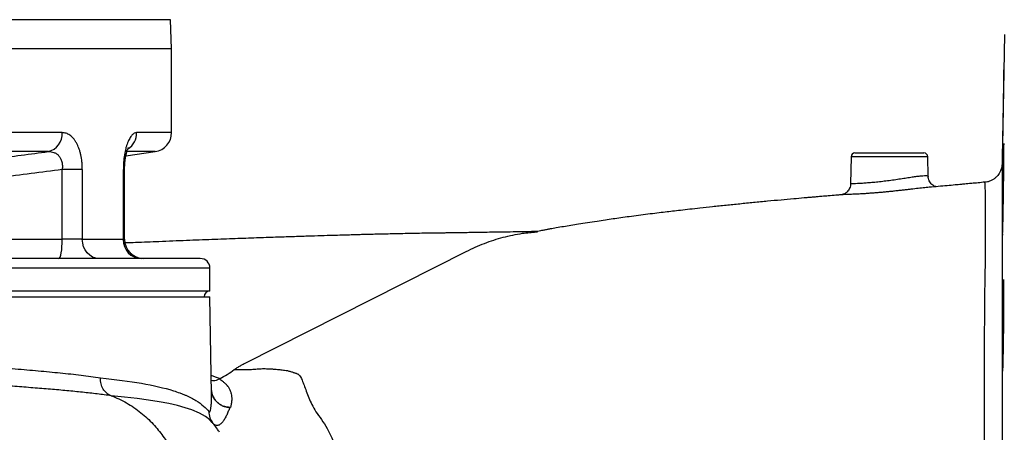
# Model space of a CAD drawing. Header units: millimetres. Extents: x 1566 to 6379, y 1263 to 6912.
# Tile 7 of 18: x 3351 to 4379, y 2247 to 2678. Entities that reach past the tile are written whole.
import ezdxf

# ---------------------------------------------------------------- set-up
doc = ezdxf.new("R2010")
doc.units = ezdxf.units.MM
doc.header["$LTSCALE"] = 2

msp = doc.modelspace()

# ---------------------------------------------------------------- linework, layer by layer
at = {"color": 8, "linetype": 'Continuous', "lineweight": 25}
for p, q in [((3508.2, 2678), (2010.3, 2678)), ((3509.3, 2560.1), (3472.8, 2560.1)), ((3492.1, 2540.3), (3462.9, 2540.3)), ((4299.3, 2535), (4219.2, 2535)), ((3460.2, 2521.6), (3458.9, 2521.6)), ((3460.2, 2448.7), (3458.9, 2448.7)), ((3549.3, 2418.7), (2759.3, 2418.7)), ((3552.7, 2256.4), (3552.5, 2256.7))]:
    msp.add_line(p, q, dxfattribs=at)
at = {"color": 7, "linetype": 'Continuous', "lineweight": 25}
for p, q in [((3509.3, 2647.7), (3508.2, 2678)), ((4379.3, 2662.7), (4376.9, 2527.4)), ((3509.3, 2647.7), (2025.8, 2647.7)), ((3509.3, 2560.1), (3509.3, 2647.7)), ((3395, 2560.1), (2025.8, 2560.1)), ((3380.4, 2540.3), (2040.9, 2540.3)), ((3461.5, 2536), (3492.1, 2540.3)), ((4219.2, 2535), (4218.7, 2506.8)), ((4223.2, 2538.9), (4295.3, 2538.9)), ((4299.7, 2514.5), (4299.3, 2535)), ((3416, 2521.6), (3395, 2521.6)), ((3395, 2448.7), (3395, 2521.6)), ((3416, 2521.6), (3416, 2448.7)), ((3458.9, 2448.7), (3458.9, 2521.6)), ((3460.2, 2448.7), (3460.2, 2521.6)), ((4358.8, 2508.3), (4358.8, 2508.3)), ((4208.4, 2495.2), (4208.3, 2495.2)), ((3327.5, 2448.7), (3395, 2448.7)), ((3416, 2448.7), (3395, 2448.7)), ((3416, 2448.7), (3458.9, 2448.7)), ((3539.3, 2428.7), (2759.3, 2428.7)), ((3586, 2319.4), (3817.1, 2436.1)), ((3549.3, 2394.7), (3549.3, 2418.7)), ((1969.3, 2388.7), (3549.3, 2388.7)), ((3549.3, 2394.7), (2759.3, 2394.7)), ((3551, 2287.4), (3549.3, 2388.7)), ((3559.3, 2302.9), (3559.3, 2302.9)), ((3551, 2287.3), (3551, 2287.4))]:
    msp.add_line(p, q, dxfattribs=at)
at = {"color": 7, "linetype": 'Continuous', "lineweight": 25, "flags": 128}
for points in [[(3391.6, 2428.7), (3392.2, 2429.1), (3392.9, 2430.2), (3393.5, 2432.1), (3394, 2434.6), (3394.5, 2437.6), (3394.8, 2441), (3395, 2444.8), (3395, 2448.7)], [(3433.5, 2428.7), (3430.1, 2429.1), (3426.8, 2430.2), (3423.8, 2432.1), (3421.2, 2434.6), (3419, 2437.6), (3417.4, 2441), (3416.4, 2444.8), (3416, 2448.7)], [(4378.4, 2406.7), (4378.3, 2405.6), (4378.2, 2403.1), (4378, 2399.4), (4377.9, 2394.5), (4377.7, 2388.6), (4377.6, 2381.8), (4377.5, 2374.5), (4377.4, 2366.6), (4377.3, 2358.5), (4377.2, 2350.5), (4377.2, 2342.7), (4377.1, 2335.3), (4377.1, 2328.6), (4377.2, 2322.8), (4377.2, 2318), (4377.3, 2314.3), (4377.4, 2311.9), (4377.5, 2310.9), (4377.6, 2311.2), (4377.8, 2312.8), (4377.9, 2315.8), (4378, 2320), (4378.2, 2325.2), (4378.3, 2331.5), (4378.4, 2338.5), (4378.5, 2346.1), (4378.6, 2354), (4378.7, 2362.1), (4378.8, 2370.1), (4378.8, 2377.8), (4378.8, 2384.9), (4378.8, 2392.8), (4378.8, 2392.8)]]:
    msp.add_lwpolyline(points, dxfattribs=at)
at = {"color": 8, "linetype": 'Continuous', "lineweight": 25, "flags": 128}
for points in [[(3550.7, 2306.7), (3554.8, 2305.1), (3559.9, 2303.2), (3559.9, 2303.2), (3559.9, 2303.2)], [(3551.8, 2257.4), (3549.3, 2260.1), (3544.6, 2263.6), (3538.3, 2267.2), (3530.5, 2270.5), (3523.3, 2272.9), (3515.3, 2275.1), (3506.3, 2277.1), (3496.3, 2279), (3485.2, 2280.8), (3473.2, 2282.4), (3460.1, 2283.9), (3446.2, 2285.3), (3446.2, 2285.3), (3446.2, 2285.3)]]:
    msp.add_lwpolyline(points, dxfattribs=at)
at = {"color": 7, "linetype": 'Continuous', "lineweight": 25}
for centre, radius, start, end in [((3375.8, 2558.9), 19.2, 283.81, 3.4261), ((3489.3, 2560.1), 20, 278, 0), ((4223.2, 2534.9), 4, 90, 179), ((4295.3, 2534.9), 4, 1, 90), ((3478.2, 2448), 19.4, 178.078, 267.9395), ((3480.2, 2448.7), 20, 180, 270), ((3539.3, 2418.7), 10, 0, 90), ((3549.3, 2388.7), 6, 90, 180)]:
    msp.add_arc(centre, radius, start, end, dxfattribs=at)
at = {"color": 8, "linetype": 'Continuous', "lineweight": 25}
msp.add_arc((3452.6, 2559.9), 20.2, 303.6778, 0.5142, dxfattribs=at)
at = {"color": 7, "linetype": 'Continuous', "lineweight": 25}
for points, knots in [([(4378.8, 2625.7), (4378.8, 2625.4), (4378.7, 2624.9), (4378.7, 2622.3), (4378.6, 2618.6), (4378.5, 2613.7), (4378.4, 2607.8), (4378.3, 2601), (4378.1, 2593.6), (4378, 2585.7), (4377.8, 2577.6), (4377.7, 2569.5), (4377.6, 2561.6), (4377.4, 2554.2), (4377.3, 2547.5), (4377.3, 2541.6), (4377.2, 2536.8), (4377.1, 2533.1), (4377.1, 2530.6), (4377.1, 2530.1), (4377.1, 2529.9)], [0, 0, 0, 0, 0.055544, 0.111089, 0.166634, 0.222184, 0.277734, 0.333291, 0.388848, 0.444412, 0.499975, 0.555543, 0.61111, 0.666676, 0.722242, 0.777801, 0.833359, 0.888909, 0.944458, 1, 1, 1, 1]), ([(4378.7, 2611.7), (4378.7, 2613.5), (4378.7, 2617.2), (4378.8, 2621.3), (4378.8, 2624.1), (4378.8, 2625.7), (4378.8, 2625.7), (4378.8, 2625.6)], [0, 0, 0, 0, 0.214625, 0.429249, 0.643874, 0.8585, 1, 1, 1, 1]), ([(4377.2, 2529.9), (4377.2, 2530), (4377.2, 2530), (4377.2, 2531.6), (4377.3, 2534.5), (4377.4, 2538.8), (4377.5, 2544), (4377.7, 2550.3), (4377.8, 2557.4), (4377.9, 2565), (4378.1, 2573), (4378.2, 2581.1), (4378.4, 2589.1), (4378.5, 2596.8), (4378.6, 2604.6), (4378.6, 2609.2), (4378.7, 2611.7)], [0, 0, 0, 0, 0.0513347, 0.1229237, 0.1945128, 0.2661098, 0.3377068, 0.409316, 0.4809253, 0.5525445, 0.6241638, 0.6957866, 0.7674094, 0.8390287, 0.910648, 1, 1, 1, 1]), ([(3416, 2521.6), (3416, 2523), (3416, 2524.3), (3415.9, 2526.9), (3415.8, 2528.2), (3415.3, 2532.1), (3414.9, 2534.6), (3414.2, 2538.2), (3413.9, 2539.3), (3413.2, 2541.6), (3412.8, 2542.7), (3411.7, 2545.9), (3410.8, 2547.8), (3409.3, 2550.4), (3408.8, 2551.2), (3407.8, 2552.8), (3407.2, 2553.5), (3405.5, 2555.5), (3404.3, 2556.6), (3402.4, 2557.9), (3401.7, 2558.3), (3400.4, 2558.9), (3399.7, 2559.2), (3397.7, 2559.9), (3396.4, 2560.1), (3395, 2560.1)], [0, 0, 0, 0, 0.0625, 0.0625, 0.125, 0.125, 0.25, 0.25, 0.3125, 0.3125, 0.375, 0.375, 0.5, 0.5, 0.5625, 0.5625, 0.625, 0.625, 0.75, 0.75, 0.8125, 0.8125, 0.875, 0.875, 1, 1, 1, 1]), ([(3472.8, 2560.1), (3472, 2560.1), (3471.1, 2559.9), (3469.9, 2559.2), (3469.5, 2558.9), (3468.7, 2558.3), (3468.3, 2557.9), (3467, 2556.6), (3466.3, 2555.5), (3465.1, 2553.4), (3464.7, 2552.7), (3464, 2551.2), (3463.7, 2550.4), (3463, 2548.6), (3462.7, 2547.7), (3462, 2545.8), (3461.7, 2544.7), (3460.9, 2541.6), (3460.4, 2539.3), (3460, 2536.3), (3459.9, 2535.7), (3459.7, 2534.5), (3459.6, 2533.9), (3459.4, 2532), (3459.3, 2530.7), (3459, 2526.9), (3458.9, 2524.3), (3458.9, 2521.6)], [0, 0, 0, 0, 0.125, 0.125, 0.1875, 0.1875, 0.25, 0.25, 0.375, 0.375, 0.4375, 0.4375, 0.5, 0.5, 0.5625, 0.5625, 0.625, 0.625, 0.75, 0.75, 0.78125, 0.78125, 0.8125, 0.8125, 0.875, 0.875, 1, 1, 1, 1]), ([(3460.2, 2521.6), (3460.2, 2522), (3460.2, 2523.6), (3460.3, 2526.6), (3460.7, 2530.5), (3461.1, 2534), (3461.7, 2537.1), (3462.4, 2539.7), (3463, 2541.7), (3463.6, 2543.2), (3464, 2544.2), (3464.2, 2544.6), (3464.2, 2544.5), (3464.2, 2544.5)], [0, 0, 0, 0, 0.028521, 0.146804, 0.264849, 0.378377, 0.491927, 0.591155, 0.69497, 0.790679, 0.876921, 0.970768, 1, 1, 1, 1]), ([(4378.6, 2548.8), (4378.6, 2548.5), (4378.6, 2548), (4378.5, 2545.4), (4378.3, 2541.7), (4378.2, 2536.8), (4378.1, 2530.8), (4377.9, 2524.1), (4377.8, 2516.6), (4377.7, 2508.8), (4377.5, 2500.7), (4377.4, 2492.6), (4377.3, 2484.7), (4377.2, 2477.3), (4377.2, 2470.6), (4377.1, 2464.7), (4377.1, 2459.9), (4377.1, 2456.2), (4377.2, 2453.7), (4377.2, 2453.2), (4377.3, 2453)], [0, 0, 0, 0, 0.055546, 0.111097, 0.166649, 0.222207, 0.277766, 0.333331, 0.388896, 0.444464, 0.500032, 0.555597, 0.611163, 0.66672, 0.722278, 0.777826, 0.833374, 0.888916, 0.944458, 1, 1, 1, 1]), ([(4378.8, 2534.8), (4378.8, 2536.7), (4378.8, 2540.3), (4378.8, 2544.4), (4378.8, 2547.2), (4378.7, 2548.8), (4378.7, 2548.8), (4378.7, 2548.7)], [0, 0, 0, 0, 0.214695, 0.42939, 0.644084, 0.858779, 1, 1, 1, 1]), ([(3380.4, 2540.3), (3381.4, 2540.3), (3382.4, 2540.3), (3384.4, 2540), (3385.4, 2539.8), (3387.3, 2539.1), (3388.2, 2538.7), (3389.5, 2537.8), (3389.9, 2537.5), (3390.7, 2536.8), (3391.1, 2536.4), (3392.2, 2535.2), (3392.8, 2534.2), (3393.9, 2532.1), (3394.3, 2530.9), (3395, 2528.4), (3395.1, 2527.1), (3395.2, 2525.1), (3395.2, 2524.4), (3395.2, 2523), (3395.1, 2522.3), (3395, 2521.6)], [0, 0, 0, 0, 0.125, 0.125, 0.25, 0.25, 0.375, 0.375, 0.4375, 0.4375, 0.5, 0.5, 0.625, 0.625, 0.75, 0.75, 0.875, 0.875, 0.9375, 0.9375, 1, 1, 1, 1]), ([(4377.3, 2453), (4377.3, 2453.1), (4377.4, 2453.1), (4377.5, 2454.7), (4377.6, 2457.6), (4377.7, 2461.9), (4377.9, 2467.2), (4378, 2473.4), (4378.1, 2480.5), (4378.3, 2488.1), (4378.4, 2496.1), (4378.5, 2504.2), (4378.6, 2512.2), (4378.7, 2519.9), (4378.8, 2527.8), (4378.8, 2532.3), (4378.8, 2534.8)], [0, 0, 0, 0, 0.051431, 0.123021, 0.194611, 0.266214, 0.337817, 0.409428, 0.48104, 0.552654, 0.624269, 0.695878, 0.767488, 0.839089, 0.91069, 1, 1, 1, 1]), ([(4376.9, 2527.1), (4376.9, 2527), (4376.9, 2526.8), (4376.8, 2526.1), (4376.7, 2525.2), (4376.5, 2523.8), (4376, 2522.1), (4375.2, 2519.9), (4374, 2517.5), (4372.3, 2515.2), (4370.2, 2513.1), (4367.6, 2511.1), (4364.7, 2509.6), (4361.8, 2508.6), (4359.8, 2508.4), (4358.8, 2508.3)], [0, 0, 0, 0, 0.062271, 0.10479, 0.141726, 0.187567, 0.247027, 0.320849, 0.412278, 0.501095, 0.598215, 0.700501, 0.805781, 0.912735, 1, 1, 1, 1]), ([(4376.9, 2527.4), (4376.9, 2527.2), (4376.9, 2526.8), (4376.9, 2524.2), (4376.9, 2519.6), (4376.9, 2513.6), (4376.9, 2506.5), (4376.9, 2497.7), (4376.9, 2486.8), (4376.9, 2474), (4376.9, 2459.1), (4376.9, 2442.4), (4376.9, 2424.4), (4376.9, 2407), (4376.9, 2390.4), (4377, 2375.1), (4377, 2358.7), (4377, 2341.3), (4377, 2322.9), (4377, 2303), (4377, 2281.7), (4377, 2258.9), (4377, 2231.4), (4377, 2198.9), (4376.9, 2166), (4377, 2137.2), (4377, 2120.8), (4377, 2112.7)], [0, 0, 0, 0, 0.02378, 0.065364, 0.10691, 0.149575, 0.192253, 0.234886, 0.279175, 0.323517, 0.367807, 0.413651, 0.459522, 0.505359, 0.537718, 0.570098, 0.602452, 0.635786, 0.669152, 0.702485, 0.739382, 0.776321, 0.81323, 0.870142, 0.927053, 0.963475, 1, 1, 1, 1]), ([(4307.6, 2503.7), (4307.6, 2503.7), (4307.4, 2503.7), (4306.6, 2504), (4305.2, 2504.7), (4303.5, 2505.9), (4302, 2507.6), (4300.7, 2509.7), (4299.8, 2512), (4299.8, 2513.7), (4299.7, 2514.5)], [0, 0, 0, 0, 0.001035, 0.127737, 0.255621, 0.393926, 0.543044, 0.698325, 0.856501, 1, 1, 1, 1]), ([(4218.6, 2506.8), (4218.7, 2506.5), (4218.7, 2505.2), (4218.2, 2503.2), (4217.2, 2501), (4215.9, 2499.2), (4214.4, 2497.7), (4212.9, 2496.7), (4211.5, 2496), (4210.2, 2495.5), (4209.3, 2495.3), (4208.7, 2495.2), (4208.4, 2495.2), (4208.4, 2495.2), (4208.3, 2495.2)], [0, 0, 0, 0, 0.049706, 0.179277, 0.297171, 0.405622, 0.505535, 0.596754, 0.677871, 0.746755, 0.806808, 0.86685, 0.939743, 1, 1, 1, 1]), ([(4300.9, 2503.1), (4299.9, 2503), (4297.9, 2502.8), (4294.5, 2502.4), (4290, 2501.9), (4285, 2501.4), (4279.7, 2500.7), (4275.6, 2500.3), (4271.3, 2499.8), (4266.9, 2499.3), (4262.5, 2498.8), (4258.1, 2498.4), (4255.2, 2498.1), (4253.7, 2498)], [0, 0, 0, 0, 0.09392, 0.175291, 0.255338, 0.41809, 0.500961, 0.582857, 0.665304, 0.74947, 0.834224, 0.916836, 1, 1, 1, 1]), ([(4358.8, 2508.4), (4357.7, 2508.3), (4354.2, 2507.9), (4348.8, 2507.4), (4343.4, 2506.9), (4338.9, 2506.5), (4333.9, 2506), (4327.3, 2505.4), (4316.1, 2504.4), (4307.1, 2503.6), (4300.9, 2503.1)], [0, 0, 0, 0, 0.057258, 0.184093, 0.277447, 0.337545, 0.420164, 0.534609, 0.67786, 1, 1, 1, 1]), ([(4208.4, 2495.2), (4206.7, 2495), (4202.3, 2494.7), (4195.8, 2494.1), (4189.2, 2493.5), (4184, 2493.1), (4179.5, 2492.7), (4175.1, 2492.3), (4168.2, 2491.7), (4158.4, 2490.8), (4145.6, 2489.7), (4131.6, 2488.4), (4117.2, 2487), (4102.7, 2485.6), (4088.4, 2484.1), (4074.5, 2482.7), (4061.9, 2481.3), (4050.8, 2480.1), (4041.3, 2479), (4032.8, 2478), (4024.6, 2477.1), (4016, 2476), (4006.6, 2474.9), (3997, 2473.6), (3987.6, 2472.4), (3978.7, 2471.1), (3970.4, 2470), (3962.1, 2468.7), (3953.1, 2467.4), (3943.8, 2465.9), (3934.7, 2464.5), (3926.6, 2463.2), (3918.9, 2461.9), (3912.7, 2460.9), (3908, 2460.1), (3904.6, 2459.5), (3901.3, 2458.9), (3897.9, 2458.2), (3894.7, 2457.6), (3892, 2457), (3890.3, 2456.6), (3889.5, 2456.4), (3889.2, 2456.4), (3890.3, 2456.5), (3891, 2456.6), (3891.4, 2456.7), (3891.5, 2456.7), (3891.3, 2456.7), (3890.8, 2456.7), (3890.5, 2456.6)], [0, 0, 0, 0, 0.010511, 0.027511, 0.041431, 0.052285, 0.060626, 0.069879, 0.080636, 0.104253, 0.13287, 0.163488, 0.196417, 0.229602, 0.263227, 0.297461, 0.330515, 0.358151, 0.38335, 0.405989, 0.427079, 0.450873, 0.47788, 0.506253, 0.535317, 0.562424, 0.588679, 0.615319, 0.644818, 0.681374, 0.715858, 0.747001, 0.776415, 0.804788, 0.816439, 0.828128, 0.841909, 0.85839, 0.877289, 0.896911, 0.90948, 0.920274, 0.929067, 0.936278, 0.945889, 0.958947, 0.970042, 0.983536, 1, 1, 1, 1]), ([(3891.4, 2456.9), (3889.4, 2456.8), (3883, 2456.7), (3872.6, 2456.5), (3860.5, 2456.3), (3849.4, 2456.1), (3839.3, 2456), (3830.2, 2455.8), (3822, 2455.7), (3814.7, 2455.6), (3808.4, 2455.5), (3803.2, 2455.5), (3798.8, 2455.4), (3794.4, 2455.3), (3788.5, 2455.2), (3780.6, 2455.1), (3770.9, 2455), (3760.9, 2454.8), (3751.2, 2454.6), (3742.1, 2454.4), (3733.7, 2454.2), (3725.7, 2454), (3718.8, 2453.9), (3712.9, 2453.7), (3707.6, 2453.6), (3701.8, 2453.4), (3694.9, 2453.2), (3686.9, 2453), (3677.1, 2452.7), (3665.2, 2452.4), (3651.1, 2451.9), (3635.2, 2451.4), (3617.4, 2450.8), (3597.4, 2450.1), (3575.3, 2449.3), (3551, 2448.4), (3524.4, 2447.4), (3497.8, 2446.3), (3476.4, 2445.5), (3464.5, 2445), (3460.9, 2444.9)], [0, 0, 0, 0, 0.0189425, 0.058148, 0.0941583, 0.1268077, 0.1560274, 0.181819, 0.2042704, 0.225215, 0.2424366, 0.2560692, 0.2666379, 0.2778228, 0.2904316, 0.312978, 0.3385509, 0.3635068, 0.3876048, 0.4092347, 0.4290496, 0.4477666, 0.4654591, 0.4773818, 0.4889097, 0.5020965, 0.5178633, 0.536189, 0.5570391, 0.5847915, 0.6159561, 0.6505475, 0.6885544, 0.7306941, 0.7762763, 0.8253076, 0.8777693, 0.9336377, 0.9798926, 1, 1, 1, 1]), ([(3817.1, 2436.1), (3823.4, 2439), (3836, 2445), (3855.7, 2451.1), (3873.9, 2455.1), (3885.5, 2456), (3890.3, 2456.4)], [0, 0, 0, 0, 0.267105, 0.536384, 0.807806, 1, 1, 1, 1]), ([(4378.8, 2392.8), (4378.8, 2394.6), (4378.8, 2398.2), (4378.7, 2402.3), (4378.6, 2405.1), (4378.5, 2406.7), (4378.5, 2406.7), (4378.5, 2406.7)], [0, 0, 0, 0, 0.214791, 0.429582, 0.644372, 0.859162, 1, 1, 1, 1]), ([(3574.8, 2312.6), (3575.7, 2313.3), (3577.8, 2314.7), (3581.3, 2316.8), (3584, 2318.3), (3585.4, 2319.1), (3586, 2319.4)], [0.110006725, 0.110006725, 0.110006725, 0.110006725, 0.1111083, 0.112209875, 0.11331145, 0.114413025, 0.114413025, 0.114413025, 0.114413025]), ([(3446.2, 2285.3), (3444.5, 2285.9), (3442.9, 2286.8), (3440.1, 2289.2), (3438.8, 2290.7), (3436.8, 2294), (3436.1, 2295.9), (3435.1, 2299.8), (3434.8, 2301.9), (3434.9, 2304)], [0, 0, 0, 0, 0.25, 0.25, 0.5, 0.5, 0.75, 0.75, 1, 1, 1, 1]), ([(3434.9, 2304), (3450.8, 2302.4), (3465.1, 2300.6), (3490.5, 2296.1), (3501.6, 2293.6), (3513.5, 2289.9), (3515.7, 2289.1), (3519, 2287.9), (3520.1, 2287.5), (3522.2, 2286.7), (3523.2, 2286.2), (3526.1, 2285), (3528, 2284.1), (3531.5, 2282.3), (3533.2, 2281.3), (3537.8, 2278.5), (3540.5, 2276.5), (3545, 2272.7), (3546.8, 2270.7), (3548.2, 2268.9)], [0, 0, 0, 0, 0.25, 0.25, 0.5, 0.5, 0.5625, 0.5625, 0.59375, 0.59375, 0.625, 0.625, 0.6875, 0.6875, 0.75, 0.75, 0.875, 0.875, 1, 1, 1, 1]), ([(3550.8, 2301.6), (3551.5, 2301.4), (3554.4, 2301), (3557.2, 2302.1), (3559.3, 2302.9)], [0, 0, 0, 0, 0.245419, 1, 1, 1, 1]), ([(3559.3, 2302.9), (3560.4, 2302.2), (3561.4, 2301.5), (3563.3, 2300), (3564.1, 2299.2), (3565.8, 2297.7), (3566.5, 2296.9), (3567.4, 2295.9), (3567.6, 2295.7), (3567.9, 2295.3), (3568.1, 2295.1), (3568.5, 2294.5), (3568.8, 2294), (3569.6, 2292.6), (3570.1, 2291.7), (3570.9, 2289.6), (3571.2, 2288.6), (3571.7, 2286.4), (3571.9, 2285.3), (3572.1, 2283.7), (3572.1, 2283.1), (3572.2, 2282.3), (3572.2, 2282), (3572.2, 2281.4), (3572.2, 2281.2), (3572.2, 2280.9)], [0, 0, 0, 0, 0.125, 0.125, 0.25, 0.25, 0.375, 0.375, 0.40625, 0.40625, 0.4375, 0.4375, 0.5, 0.5, 0.625, 0.625, 0.75, 0.75, 0.875, 0.875, 0.9375, 0.9375, 0.96875, 0.96875, 1, 1, 1, 1]), ([(3446.2, 2285.3), (3448.2, 2284.6), (3455.7, 2281.6), (3468.4, 2274.7), (3482.7, 2263.6), (3494.5, 2251.2), (3503.9, 2238.3), (3511.1, 2225.7), (3516.5, 2213.6), (3519.8, 2203.9), (3521.8, 2196.6), (3523.1, 2191.3), (3524.2, 2186.1), (3525, 2181.1), (3525.6, 2177), (3526, 2173.9), (3526.1, 2172.3), (3526.2, 2171.5)], [0.27756424, 0.27756424, 0.27756424, 0.27756424, 0.28006554, 0.28701539, 0.29396525, 0.30091511, 0.30786497, 0.31481483, 0.32176469, 0.32871455, 0.33218948, 0.33566441, 0.33913934, 0.34261427, 0.3460892, 0.34782666, 0.34956413, 0.34956413, 0.34956413, 0.34956413]), ([(3570.9, 2273.4), (3570.9, 2273.3), (3570.9, 2273.3), (3570.9, 2273.3), (3570.9, 2273.3), (3570.8, 2273.3), (3570.8, 2273.3), (3570.8, 2273.3), (3570.8, 2273.3), (3570.7, 2273.3), (3570.7, 2273.2), (3570.7, 2273.2), (3570.7, 2273.2), (3570.7, 2273.2)], [0, 0, 0, 0, 0.03125, 0.03125, 0.0625, 0.125, 0.25, 0.25, 0.5, 0.5, 0.75, 0.75, 1, 1, 1, 1]), ([(3572, 2280.4), (3572, 2280.4), (3572, 2280.4), (3572, 2280.4), (3572, 2280.4), (3572, 2280.4), (3572, 2280.4), (3572, 2280.3), (3572, 2280.3), (3572, 2280.1), (3572, 2279.9), (3572, 2279.4), (3571.9, 2278.9), (3571.8, 2278.1), (3571.8, 2277.5), (3571.5, 2275.7), (3571.2, 2274.5), (3570.9, 2273.4)], [0, 0, 0, 0, 0.000488, 0.000488, 0.000977, 0.001953, 0.003906, 0.007813, 0.015625, 0.03125, 0.0625, 0.125, 0.25, 0.25, 0.5, 0.5, 1, 1, 1, 1]), ([(3572.2, 2280.9), (3572.2, 2280.9), (3572.2, 2280.9), (3572.2, 2280.9), (3572.2, 2280.8), (3572.2, 2280.8), (3572.2, 2280.8), (3572.2, 2280.7), (3572.2, 2280.7), (3572.2, 2280.6), (3572.2, 2280.6), (3572.2, 2280.5), (3572.2, 2280.5), (3572.1, 2280.4), (3572.1, 2280.4), (3572, 2280.4)], [0, 0, 0, 0, 0.0625, 0.0625, 0.125, 0.125, 0.25, 0.25, 0.5, 0.5, 0.75, 0.75, 0.875, 0.875, 1, 1, 1, 1]), ([(3548.2, 2268.9), (3548.2, 2266.7), (3548.6, 2264.5), (3550.1, 2260.3), (3551.2, 2258.4), (3552.5, 2256.6)], [0, 0, 0, 0, 0.5, 0.5, 1, 1, 1, 1]), ([(3570, 2273), (3570, 2273), (3570, 2273), (3570, 2273), (3570, 2273), (3570, 2272.9), (3570, 2272.9), (3569.9, 2272.9), (3569.9, 2272.9), (3569.9, 2272.8), (3569.9, 2272.8), (3569.9, 2272.6), (3569.8, 2272.4), (3569.7, 2272.2), (3569.5, 2271.7), (3569.4, 2271.4), (3569.1, 2270.4), (3568.8, 2269.8), (3568, 2267.8), (3567.5, 2266.5), (3566.2, 2263.9), (3565.6, 2262.6), (3564.2, 2260.2), (3563.4, 2259.1), (3561.9, 2257.1), (3561, 2256.3), (3559.4, 2255), (3558.5, 2254.5), (3556.8, 2254.1), (3555.9, 2254.2), (3554.7, 2254.7), (3554.2, 2255), (3553.6, 2255.5), (3553.4, 2255.7), (3553.1, 2256), (3552.9, 2256.2), (3552.8, 2256.4), (3552.6, 2256.5), (3552.6, 2256.6), (3552.5, 2256.6)], [0, 0, 0, 0, 0.000061, 0.000061, 0.000122, 0.000244, 0.000488, 0.000977, 0.001953, 0.003906, 0.007812, 0.007812, 0.015625, 0.03125, 0.03125, 0.0625, 0.0625, 0.125, 0.125, 0.25, 0.25, 0.375, 0.375, 0.5, 0.5, 0.625, 0.625, 0.75, 0.75, 0.875, 0.875, 0.9375, 0.9375, 0.96875, 0.96875, 0.984375, 0.992188, 0.992188, 1, 1, 1, 1]), ([(3570.8, 2273.1), (3570.8, 2273.1), (3570.8, 2273.1), (3570.7, 2273.1), (3570.6, 2273), (3570.3, 2273), (3570.1, 2273), (3570, 2273)], [0, 0, 0, 0, 0.25, 0.25, 0.5, 0.5, 1, 1, 1, 1]), ([(3570.7, 2273.2), (3570.7, 2273.2), (3570.7, 2273.2), (3570.8, 2273.2), (3570.8, 2273.2)], [0, 0, 0, 0, 0.534612, 1, 1, 1, 1]), ([(3570.7, 2273.2), (3570.7, 2273.2), (3570.7, 2273.2), (3570.7, 2273.2), (3570.7, 2273.2), (3570.7, 2273.2), (3570.7, 2273.1)], [0, 0, 0, 0, 0.25, 0.25, 0.5, 1, 1, 1, 1]), ([(3570.7, 2273.1), (3570.7, 2273.1), (3570.8, 2273.1), (3570.8, 2273.1), (3570.8, 2273.1)], [0, 0, 0, 0, 0.499166, 1, 1, 1, 1]), ([(3559.4, 2247.2), (3558.7, 2248.3), (3556.8, 2251.1), (3554.3, 2254.5), (3552.4, 2256.8), (3551.9, 2257.4)], [0, 0, 0, 0, 0.318325, 0.810991, 1, 1, 1, 1])]:
    msp.add_open_spline(points, degree=3, knots=knots, dxfattribs=at)
for points in [[(3324.2, 2532.9), (3342.9, 2535.3), (3361.6, 2537.8), (3380.4, 2540.3)], [(3395, 2521.6), (3373.3, 2518.8), (3351.6, 2515.9), (3329.9, 2513.1)], [(3559.9, 2303.2), (3565, 2306), (3569.9, 2309.1), (3574.8, 2312.6)], [(3559.3, 2302.9), (3559.5, 2303), (3559.7, 2303.1), (3559.9, 2303.2)], [(3570.8, 2273.2), (3570.8, 2273.2), (3570.8, 2273.2), (3570.8, 2273.1)]]:
    msp.add_open_spline(points, degree=3, dxfattribs=at)
at = {"color": 8, "linetype": 'Continuous', "lineweight": 25}
for points, knots in [([(4218.7, 2506.8), (4218.8, 2506.8), (4218.9, 2506.9), (4220.1, 2507), (4222.2, 2507.1), (4225.5, 2507.2), (4229.8, 2507.4), (4234.9, 2507.8), (4240.8, 2508.2), (4247.1, 2508.9), (4253.9, 2509.6), (4260.7, 2510.5), (4267.6, 2511.5), (4274.1, 2512.5), (4280.2, 2513.4), (4285.6, 2514.2), (4290.4, 2514.8), (4294.3, 2515.2), (4297.2, 2515.3), (4299, 2515.1), (4299.8, 2514.8), (4299.6, 2514.5), (4299.6, 2514.4)], [0, 0, 0, 0, 0.04117, 0.083053, 0.13564, 0.189746, 0.242269, 0.296319, 0.349271, 0.403788, 0.457151, 0.512085, 0.565276, 0.619985, 0.672361, 0.726199, 0.777898, 0.831076, 0.882947, 0.936378, 0.988338, 1, 1, 1, 1]), ([(4359, 2110.9), (4359, 2118.7), (4359, 2134.4), (4359, 2158.7), (4358.9, 2183.9), (4358.8, 2206.9), (4358.7, 2227), (4358.6, 2244.1), (4358.6, 2261), (4358.6, 2277.7), (4358.5, 2293.1), (4358.5, 2307.2), (4358.6, 2320.2), (4358.6, 2332.7), (4358.6, 2345), (4358.7, 2356.9), (4358.8, 2372.2), (4358.9, 2387.9), (4359.2, 2408), (4359.6, 2424.9), (4359.6, 2440.9), (4359.6, 2452), (4359.7, 2462.1), (4359.7, 2471.3), (4359.7, 2479.1), (4359.7, 2485.6), (4359.7, 2491.1), (4359.7, 2495.7), (4359.5, 2499.9), (4359.3, 2503.5), (4359.2, 2506.2), (4359, 2507.8), (4358.9, 2508.5), (4358.9, 2508.3), (4358.8, 2508.3)], [0, 0, 0, 0, 0.035586, 0.071277, 0.111877, 0.152581, 0.179974, 0.207412, 0.235163, 0.262974, 0.290916, 0.314398, 0.33788, 0.361559, 0.385239, 0.409298, 0.433358, 0.481803, 0.514359, 0.579695, 0.612767, 0.645912, 0.679555, 0.713297, 0.747235, 0.77773, 0.808336, 0.838991, 0.869962, 0.900964, 0.932344, 0.963794, 0.995381, 1, 1, 1, 1]), ([(4253.7, 2498), (4252.2, 2497.8), (4249.3, 2497.6), (4245, 2497.2), (4240.8, 2496.9), (4236.8, 2496.6), (4232.8, 2496.3), (4229.2, 2496.1), (4224.6, 2495.8), (4220.4, 2495.7), (4216.9, 2495.5), (4213.8, 2495.4), (4211.3, 2495.3), (4209.6, 2495.2), (4208.7, 2495.2), (4208.5, 2495.2), (4208.4, 2495.2)], [0, 0, 0, 0, 0.067092, 0.134659, 0.199481, 0.264735, 0.331354, 0.398449, 0.462478, 0.592637, 0.658925, 0.722357, 0.851351, 0.917079, 0.96644, 1, 1, 1, 1]), ([(2142, 2342.2), (2143.2, 2342.2), (2153.2, 2342.2), (2174, 2342.3), (2204.2, 2342.4), (2236.7, 2342.4), (2271, 2342.3), (2307.3, 2342.2), (2344.7, 2342), (2383.1, 2341.9), (2422.2, 2341.7), (2462.8, 2341.4), (2504.7, 2341.1), (2547.9, 2340.7), (2591.3, 2340.2), (2634.8, 2339.7), (2678.3, 2339.1), (2722.5, 2338.5), (2767.2, 2337.7), (2812.3, 2336.8), (2856.9, 2335.9), (2900.7, 2334.8), (2943.7, 2333.6), (2986.5, 2332.3), (3029.1, 2330.9), (3071.1, 2329.3), (3109.6, 2327.7), (3144.5, 2326), (3176.1, 2324.4), (3207, 2322.7), (3237.1, 2321), (3266.4, 2319.2), (3294.3, 2317.3), (3320.9, 2315.4), (3346.2, 2313.5), (3370.3, 2311.4), (3393.2, 2309.3), (3415, 2306.9), (3428.3, 2305), (3434.9, 2304)], [0, 0, 0, 0, 0.003835, 0.032699, 0.061585, 0.090449, 0.120152, 0.149878, 0.17958, 0.208449, 0.237339, 0.266208, 0.295915, 0.325646, 0.355353, 0.384235, 0.413138, 0.44202, 0.471741, 0.501487, 0.531208, 0.560136, 0.589086, 0.618014, 0.647785, 0.677581, 0.707352, 0.731493, 0.755646, 0.779787, 0.804408, 0.829043, 0.853665, 0.877809, 0.901966, 0.92611, 0.950736, 0.975375, 1, 1, 1, 1]), ([(3446.2, 2285.3), (3446.2, 2285.3), (3441.5, 2286), (3431.7, 2287.3), (3416.3, 2289), (3400, 2290.6), (3382.7, 2292.2), (3364.6, 2293.6), (3345.6, 2295.1), (3325.8, 2296.5), (3305.4, 2297.9), (3284.5, 2299.2), (3263, 2300.5), (3240.9, 2301.8), (3218.5, 2303.1), (3203.2, 2303.9), (3195.7, 2304.3)], [0, 0, 0, 0, 0.0000003, 0.0763045, 0.1526087, 0.2293198, 0.3060319, 0.3839461, 0.4618603, 0.540169, 0.6184777, 0.6952084, 0.7719393, 0.8490379, 0.9261367, 1, 1, 1, 1]), ([(3574.8, 2312.6), (3576.3, 2312.6), (3579.3, 2312.6), (3583.9, 2312.6), (3588.9, 2312.7), (3594.3, 2312.9), (3599.2, 2313.4), (3602.9, 2313.6), (3605.7, 2313.7), (3608.6, 2313.6), (3612, 2313.5), (3615.7, 2313.3), (3620, 2312.9), (3624, 2312.5), (3627.4, 2312), (3630, 2311.8), (3631.9, 2311.2), (3633.6, 2310.7), (3635.1, 2310.3), (3636.4, 2309.8), (3637.6, 2309.4), (3638.8, 2309), (3639.9, 2308.6), (3641, 2308.2), (3643.6, 2306.7), (3645.2, 2302.3), (3647.8, 2296.4), (3650, 2290.2), (3652.5, 2283.3), (3655.8, 2276), (3660.1, 2268.3), (3666, 2260.6), (3671.9, 2251.2), (3676.6, 2241.7), (3680.2, 2232.8), (3682.7, 2225.2), (3685, 2216.3), (3686.8, 2205.8), (3688.5, 2193.3), (3689.7, 2179.4), (3691.1, 2164.6), (3692.6, 2148.1), (3694, 2130), (3695.1, 2111.1), (3695.5, 2098.5), (3695.7, 2092.7)], [0, 0, 0, 0, 0.022029, 0.045155, 0.069631, 0.096272, 0.12375, 0.1379, 0.151958, 0.166944, 0.183828, 0.203076, 0.225006, 0.250652, 0.263915, 0.278802, 0.288037, 0.297269, 0.306848, 0.313293, 0.319855, 0.326517, 0.33326, 0.340072, 0.344912, 0.383876, 0.410818, 0.43944, 0.470477, 0.501177, 0.535276, 0.573336, 0.613152, 0.653605, 0.676194, 0.698704, 0.721107, 0.747775, 0.776269, 0.80873, 0.842094, 0.876167, 0.91906, 0.962238, 1, 1, 1, 1]), ([(3548.2, 2268.9), (3548.5, 2268.7), (3549.2, 2268.2), (3549.9, 2270.1), (3550.5, 2273.2), (3551, 2279), (3551, 2283.9), (3551, 2287.3)], [0, 0, 0, 0, 0.151617, 0.308034, 0.468889, 0.630865, 1, 1, 1, 1]), ([(3570.7, 2273.1), (3569.4, 2273.2), (3566.9, 2273.4), (3563.1, 2274.5), (3559.7, 2276.2), (3556.7, 2278.6), (3554.2, 2281.5), (3552.3, 2284.9), (3551.2, 2288.1), (3551, 2290.2), (3551, 2291.1)], [0, 0, 0, 0, 0.129726, 0.259827, 0.389346, 0.519657, 0.649325, 0.779487, 0.909129, 1, 1, 1, 1]), ([(3551, 2290.8), (3551.1, 2290), (3551.2, 2288), (3552.3, 2284.9), (3554.2, 2281.6), (3556.7, 2278.7), (3559.7, 2276.3), (3563.1, 2274.5), (3566.9, 2273.4), (3569.4, 2273.3), (3570.7, 2273.2)], [0, 0, 0, 0, 0.081995, 0.212902, 0.344333, 0.475266, 0.60685, 0.737632, 0.869005, 1, 1, 1, 1])]:
    msp.add_open_spline(points, degree=3, knots=knots, dxfattribs=at)

doc.saveas('drawing.dxf')
